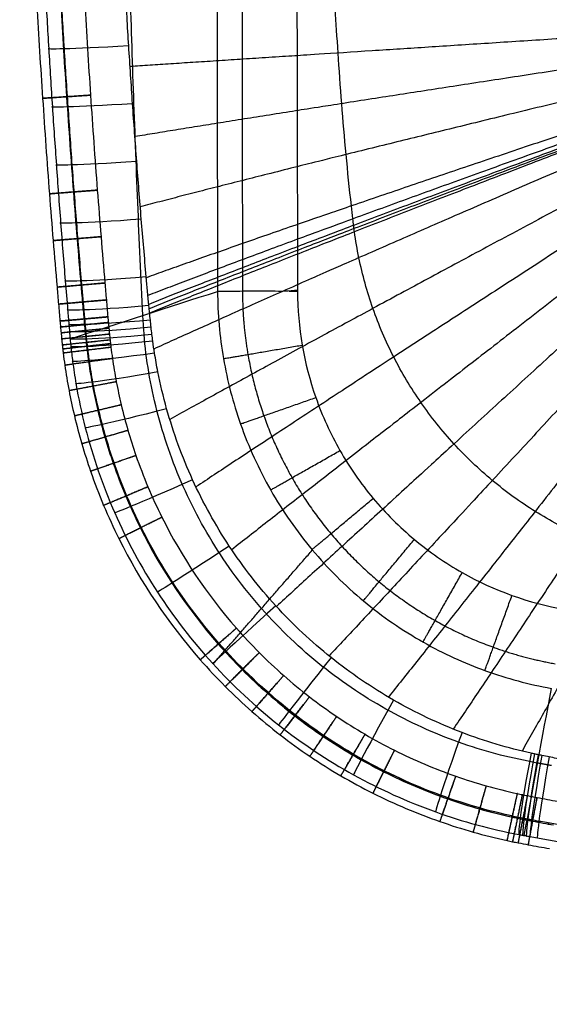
# Model space of a CAD drawing. Header units: millimetres. Extents: x -290 to 310, y -189 to 212.
# Tile 1 of 25: x -290 to -224, y -188 to -65. Entities that reach past the tile are written whole.
import ezdxf

# ---------------------------------------------------------------- set-up
doc = ezdxf.new("R2010")
doc.units = ezdxf.units.MM
doc.layers.add('mousse 2', color=7, linetype='Continuous', true_color=0x616161)

msp = doc.modelspace()

# ---------------------------------------------------------------- linework, layer by layer
at = {"layer": 'mousse 2'}
for points, knots in [([(-290.4, 11.25, 368.98), (-290.4, -4.34, 368.98), (-290.01, -25.76, 368.98), (-288.95, -50.53, 368.98), (-288.25, -63.63, 368.98), (-287.55, -74.88, 368.98), (-286.85, -84.7, 368.98), (-286.23, -92.56, 368.97), (-285.85, -97.15, 368.97), (-285.55, -100.51, 368.96), (-285.41, -102.15, 368.96), (-285.3, -103.36, 368.96), (-285.23, -104.09, 368.96), (-285.16, -104.84, 368.95), (-285.09, -105.51, 368.95), (-285.02, -106.1, 368.94), (-284.93, -106.95, 368.94), (-284.7, -108.68, 368.92), (-284.26, -111.31, 368.9), (-283.56, -114.58, 368.88), (-282.67, -117.95, 368.85), (-281.48, -121.69, 368.83), (-279.96, -125.65, 368.81), (-276.15, -133.96, 368.77), (-271.01, -141.62, 368.75), (-264.76, -148.29, 368.75), (-261.43, -151.42, 368.76), (-257.91, -154.33, 368.77), (-254.2, -157.01, 368.78), (-250.33, -159.44, 368.8), (-244.99, -162.34, 368.82), (-239.45, -164.68, 368.86), (-233.78, -166.47, 368.9), (-230.73, -167.24, 368.92), (-228.85, -167.64, 368.94), (-227.95, -167.82, 368.95), (-226.43, -168.1, 368.96), (-225.13, -168.34, 368.96), (-224.25, -168.49, 368.96)], [0, 0, 0, 0, 46.66281, 64.089554, 74.22224, 85.915951, 97.837433, 103.684846, 109.503746, 111.628075, 113.752405, 114.476941, 115.201478, 115.948076, 116.694674, 117.176177, 117.657679, 119.129521, 122.215733, 125.301946, 128.752813, 132.20368, 136.579352, 140.955024, 158.461101, 162.837779, 167.214457, 171.590949, 175.967442, 180.343278, 184.719114, 193.421142, 197.598568, 201.775993, 202.455157, 203.13432, 204.381354, 207.038054, 207.038054, 207.038054, 207.038054]), ([(-289.17, 11.25, 355.03), (-289.17, 11.25, 355.03), (-289.17, 11.25, 355.03), (-289.17, 1.56, 355.03), (-289.07, -8.13, 355.03), (-288.64, -27.49, 355.03), (-288.33, -37.18, 355.03), (-287.69, -51.69, 355.03), (-287.45, -56.53, 355.03), (-287.06, -63.79, 355.03), (-286.92, -66.2, 355.03), (-286.63, -71.04, 355.03), (-286.48, -73.45, 355.03), (-286.16, -78.29, 355.03), (-285.99, -80.7, 355.03), (-285.65, -85.53, 355.03), (-285.47, -87.95, 355.03), (-285.1, -92.78, 355.02), (-284.91, -95.19, 355.02), (-284.61, -98.81, 355.02), (-284.51, -100.02, 355.02), (-284.36, -101.83, 355.02), (-284.31, -102.43, 355.02), (-284.23, -103.34, 355.02), (-284.18, -103.95, 355.02), (-284.13, -104.53, 355.02), (-284.1, -104.85, 355.02)], [-436.802827, -436.802827, -436.802827, -436.802827, -436.802503, -436.802503, -407.809322, -407.809322, -378.816141, -378.816141, -364.31955, -364.31955, -357.071255, -357.071255, -349.822959, -349.822959, -342.574664, -342.574664, -335.326369, -335.326369, -328.078073, -328.078073, -324.453926, -324.453926, -322.641852, -322.641852, -321.735815, -320.829778, -320.829778, -320.829778, -320.829778]), ([(-287.4, 11.25, 365.98), (-287.4, -4.31, 365.98), (-287.01, -25.67, 365.98), (-285.95, -50.39, 365.98), (-285.26, -63.46, 365.98), (-284.56, -74.68, 365.98), (-283.86, -84.48, 365.98), (-283.24, -92.31, 365.97), (-282.86, -96.89, 365.97), (-282.57, -100.23, 365.96), (-282.42, -101.9, 365.96), (-282.31, -103.07, 365.96), (-282.25, -103.79, 365.96), (-282.17, -104.52, 365.95), (-282.11, -105.17, 365.95), (-282.05, -105.74, 365.94), (-281.95, -106.55, 365.94), (-281.73, -108.21, 365.92), (-281.31, -110.73, 365.9), (-280.64, -113.87, 365.88), (-279.79, -117.09, 365.86), (-278.65, -120.67, 365.84), (-277.19, -124.47, 365.82), (-273.54, -132.44, 365.78), (-268.62, -139.77, 365.76), (-262.63, -146.17, 365.76), (-259.44, -149.17, 365.77), (-256.06, -151.95, 365.77), (-252.51, -154.52, 365.79), (-248.8, -156.85, 365.8), (-243.68, -159.62, 365.83), (-238.37, -161.87, 365.86), (-232.94, -163.59, 365.9), (-230.02, -164.32, 365.93), (-228.21, -164.7, 365.94), (-227.36, -164.88, 365.95), (-225.87, -165.16, 365.96), (-224.61, -165.39, 365.96), (-223.74, -165.54, 365.96)], [0, 0, 0, 0, 46.66281, 64.089554, 74.22224, 85.915951, 97.837433, 103.684846, 109.503746, 111.628075, 113.752405, 114.476941, 115.201478, 115.948076, 116.694674, 117.176177, 117.657679, 119.129521, 122.215733, 125.301946, 128.752813, 132.20368, 136.579352, 140.955024, 158.461101, 162.837779, 167.214457, 171.590949, 175.967442, 180.343278, 184.719114, 193.421142, 197.598568, 201.775993, 202.455157, 203.13432, 204.381354, 207.038054, 207.038054, 207.038054, 207.038054]), ([(-287.4, 11.25, 371.98), (-287.4, -4.31, 371.98), (-287.01, -25.67, 371.98), (-285.95, -50.39, 371.98), (-285.26, -63.45, 371.98), (-284.56, -74.68, 371.98), (-283.86, -84.48, 371.98), (-283.24, -92.32, 371.97), (-282.86, -96.9, 371.97), (-282.56, -100.25, 371.96), (-282.42, -101.88, 371.96), (-282.31, -103.09, 371.96), (-282.24, -103.82, 371.96), (-282.17, -104.57, 371.95), (-282.1, -105.22, 371.95), (-282.04, -105.79, 371.94), (-281.95, -106.59, 371.94), (-281.73, -108.26, 371.92), (-281.31, -110.77, 371.9), (-280.64, -113.91, 371.88), (-279.79, -117.13, 371.86), (-278.65, -120.71, 371.84), (-277.19, -124.51, 371.82), (-273.55, -132.46, 371.78), (-268.63, -139.79, 371.76), (-262.65, -146.18, 371.76), (-259.46, -149.17, 371.77), (-256.08, -151.96, 371.77), (-252.53, -154.52, 371.79), (-248.83, -156.85, 371.8), (-243.71, -159.62, 371.83), (-238.41, -161.87, 371.86), (-232.99, -163.58, 371.9), (-230.07, -164.31, 371.93), (-228.26, -164.69, 371.94), (-227.41, -164.87, 371.95), (-225.9, -165.15, 371.96), (-224.6, -165.39, 371.96), (-223.73, -165.54, 371.96)], [0, 0, 0, 0, 46.66281, 64.089554, 74.22224, 85.915951, 97.837433, 103.684846, 109.503746, 111.628075, 113.752405, 114.476941, 115.201478, 115.948076, 116.694674, 117.176177, 117.657679, 119.129521, 122.215733, 125.301946, 128.752813, 132.20368, 136.579352, 140.955024, 158.461101, 162.837779, 167.214457, 171.590949, 175.967442, 180.343278, 184.719114, 193.421142, 197.598568, 201.775993, 202.455157, 203.13432, 204.381354, 207.038054, 207.038054, 207.038054, 207.038054]), ([(9.82, -185.89, 369.29), (-10.05, -185.89, 369.29), (-29.93, -185.45, 369.29), (-59.7, -184.13, 369.29), (-69.62, -183.58, 369.29), (-89.45, -182.26, 369.29), (-99.36, -181.49, 369.3), (-119.15, -179.73, 369.3), (-129.04, -178.74, 369.3), (-148.79, -176.54, 369.3), (-158.65, -175.34, 369.3), (-173.42, -173.36, 369.3), (-178.34, -172.67, 369.3), (-185.71, -171.6, 369.3), (-188.17, -171.24, 369.3), (-193.08, -170.5, 369.3), (-195.54, -170.12, 369.3), (-200.45, -169.35, 369.3), (-202.9, -168.96, 369.3), (-207.8, -168.16, 369.3), (-210.25, -167.75, 369.3), (-215.15, -166.92, 369.29), (-217.6, -166.5, 369.29), (-220.66, -165.96, 369.28), (-221.27, -165.86, 369.28), (-222.49, -165.64, 369.28), (-223.1, -165.53, 369.28), (-224.33, -165.31, 369.28), (-224.95, -165.2, 369.28), (-225.86, -165.04, 369.28), (-226.17, -164.98, 369.28), (-226.63, -164.89, 369.27), (-226.94, -164.83, 369.27), (-227.42, -164.74, 369.27), (-231.12, -164, 369.23), (-234.61, -163.02, 369.21), (-241.25, -160.58, 369.16), (-244.55, -159.06, 369.14), (-250.85, -155.52, 369.11), (-253.87, -153.49, 369.09), (-259.53, -148.99, 369.08), (-262.19, -146.51, 369.07), (-267.06, -141.17, 369.07), (-269.29, -138.3, 369.08), (-273.25, -132.24, 369.09), (-274.99, -129.05, 369.11), (-277.94, -122.44, 369.14), (-279.15, -119.02, 369.16), (-280.54, -113.78, 369.2), (-280.94, -112.02, 369.21), (-281.42, -109.35, 369.23), (-281.57, -108.45, 369.24), (-281.77, -106.98, 369.25), (-281.89, -106.08, 369.26), (-282.02, -104.87, 369.27), (-282.11, -103.95, 369.28), (-282.17, -103.35, 369.28), (-282.25, -102.44, 369.28), (-282.31, -101.84, 369.28), (-282.47, -100.02, 369.28), (-282.57, -98.82, 369.28), (-282.88, -95.2, 369.29), (-283.08, -92.78, 369.29), (-283.47, -87.96, 369.3), (-283.66, -85.54, 369.3), (-284.01, -80.71, 369.3), (-284.18, -78.29, 369.3), (-284.51, -73.46, 369.3), (-284.67, -71.04, 369.3), (-284.97, -66.21, 369.3), (-285.11, -63.79, 369.3), (-285.52, -56.54, 369.3), (-285.76, -51.7, 369.3), (-286.41, -37.18, 369.3), (-286.74, -27.5, 369.3), (-287.17, -8.13, 369.3), (-287.28, 1.56, 369.3), (-287.28, 11.25, 369.3), (-287.28, 11.25, 369.3), (-287.28, 11.25, 369.3)], [0, 0, 0, 0, 59.479008, 59.479008, 89.218511, 89.218511, 118.958015, 118.958015, 148.697519, 148.697519, 178.437023, 178.437023, 193.306775, 193.306775, 200.741651, 200.741651, 208.176527, 208.176527, 215.611403, 215.611403, 223.046279, 223.046279, 230.481155, 230.481155, 232.339874, 232.339874, 234.198593, 234.198593, 236.057312, 236.057312, 236.986671, 236.986671, 237.451351, 237.916031, 238.38071, 248.280249, 248.280249, 258.644467, 258.644467, 269.008686, 269.008686, 279.372904, 279.372904, 289.737123, 289.737123, 300.101341, 300.101341, 310.46556, 310.46556, 315.647669, 315.647669, 318.238723, 318.238723, 319.923741, 320.829778, 321.735815, 322.641852, 322.641852, 324.453926, 324.453926, 328.078073, 328.078073, 335.326369, 335.326369, 342.574664, 342.574664, 349.822959, 349.822959, 357.071255, 357.071255, 364.31955, 364.31955, 378.816141, 378.816141, 407.809322, 407.809322, 436.802503, 436.802503, 436.804551, 436.804551, 436.804551, 436.804551]), ([(-284.4, 11.25, 368.98), (-284.4, -4.27, 368.98), (-284.01, -25.58, 368.98), (-282.96, -50.25, 368.98), (-282.26, -63.28, 368.98), (-281.57, -74.48, 368.98), (-280.87, -84.25, 368.98), (-280.25, -92.07, 368.97), (-279.87, -96.64, 368.97), (-279.58, -99.97, 368.96), (-279.43, -101.63, 368.96), (-279.33, -102.8, 368.96), (-279.26, -103.52, 368.96), (-279.19, -104.25, 368.95), (-279.12, -104.88, 368.95), (-279.06, -105.43, 368.94), (-278.97, -106.19, 368.94), (-278.76, -107.79, 368.92), (-278.36, -110.19, 368.91), (-277.72, -113.19, 368.88), (-276.91, -116.27, 368.86), (-275.82, -119.69, 368.84), (-274.43, -123.33, 368.82), (-270.94, -130.93, 368.79), (-266.24, -137.94, 368.77), (-260.52, -144.05, 368.77), (-257.46, -146.92, 368.77), (-254.24, -149.58, 368.78), (-250.84, -152.03, 368.79), (-247.3, -154.26, 368.81), (-242.41, -156.91, 368.83), (-237.33, -159.06, 368.87), (-232.15, -160.7, 368.9), (-229.36, -161.39, 368.93), (-227.63, -161.76, 368.94), (-226.82, -161.92, 368.95), (-225.34, -162.2, 368.96), (-224.08, -162.43, 368.96), (-223.21, -162.59, 368.96)], [0, 0, 0, 0, 46.66281, 64.089554, 74.22224, 85.915951, 97.837433, 103.684846, 109.503746, 111.628075, 113.752405, 114.476941, 115.201478, 115.948076, 116.694674, 117.176177, 117.657679, 119.129521, 122.215733, 125.301946, 128.752813, 132.20368, 136.579352, 140.955024, 158.461101, 162.837779, 167.214457, 171.590949, 175.967442, 180.343278, 184.719114, 193.421142, 197.598568, 201.775993, 202.455157, 203.13432, 204.381354, 207.038054, 207.038054, 207.038054, 207.038054]), ([(9.82, -177.83, 380.28), (-9.95, -177.83, 380.28), (-29.72, -177.39, 380.28), (-59.33, -176.08, 380.28), (-69.2, -175.53, 380.28), (-88.92, -174.21, 380.29), (-98.78, -173.45, 380.29), (-118.46, -171.69, 380.28), (-128.3, -170.7, 380.28), (-147.94, -168.51, 380.28), (-157.75, -167.31, 380.28), (-172.44, -165.34, 380.29), (-177.34, -164.66, 380.29), (-184.67, -163.59, 380.29), (-187.12, -163.23, 380.29), (-192, -162.49, 380.28), (-194.44, -162.11, 380.28), (-199.32, -161.34, 380.28), (-201.76, -160.95, 380.28), (-206.64, -160.15, 380.27), (-209.08, -159.75, 380.27), (-213.95, -158.91, 380.25), (-216.38, -158.49, 380.24), (-219.42, -157.95, 380.23), (-220.03, -157.84, 380.23), (-221.25, -157.62, 380.22), (-221.85, -157.51, 380.22), (-223.07, -157.29, 380.21), (-223.68, -157.17, 380.2), (-224.59, -156.99, 380.18), (-224.89, -156.93, 380.18), (-225.34, -156.84, 380.17), (-225.64, -156.78, 380.16), (-226.11, -156.68, 380.15), (-229.31, -155.99, 380.06), (-232.35, -155.08, 379.99), (-238.11, -152.88, 379.86), (-240.97, -151.53, 379.81), (-246.44, -148.39, 379.73), (-249.06, -146.61, 379.69), (-253.99, -142.67, 379.65), (-256.29, -140.51, 379.64), (-260.55, -135.84, 379.64), (-262.49, -133.35, 379.65), (-265.96, -128.08, 379.7), (-267.5, -125.31, 379.73), (-270.11, -119.57, 379.81), (-271.2, -116.6, 379.87), (-272.47, -112.04, 379.96), (-272.84, -110.51, 380), (-273.3, -108.19, 380.05), (-273.43, -107.41, 380.07), (-273.64, -106.13, 380.1), (-273.75, -105.34, 380.13), (-273.88, -104.31, 380.15), (-273.99, -103.38, 380.18), (-274.05, -102.79, 380.19), (-274.15, -101.89, 380.2), (-274.21, -101.29, 380.21), (-274.37, -99.49, 380.22), (-274.48, -98.29, 380.23), (-274.81, -94.69, 380.24), (-275.02, -92.29, 380.25), (-275.41, -87.49, 380.27), (-275.6, -85.08, 380.27), (-275.96, -80.28, 380.28), (-276.14, -77.87, 380.28), (-276.47, -73.06, 380.28), (-276.63, -70.66, 380.28), (-276.93, -65.84, 380.29), (-277.07, -63.44, 380.29), (-277.48, -56.22, 380.28), (-277.73, -51.4, 380.28), (-278.39, -36.96, 380.28), (-278.72, -27.32, 380.28), (-279.16, -8.04, 380.28), (-279.26, 1.6, 380.28), (-279.26, 11.25, 380.28), (-279.26, 11.25, 380.28), (-279.26, 11.25, 380.28)], [0, 0, 0, 0, 59.479008, 59.479008, 89.218511, 89.218511, 118.958015, 118.958015, 148.697519, 148.697519, 178.437023, 178.437023, 193.306775, 193.306775, 200.741651, 200.741651, 208.176527, 208.176527, 215.611403, 215.611403, 223.046279, 223.046279, 230.481155, 230.481155, 232.339874, 232.339874, 234.198593, 234.198593, 236.057312, 236.057312, 236.986671, 236.986671, 237.451351, 237.916031, 238.38071, 248.280249, 248.280249, 258.644467, 258.644467, 269.008686, 269.008686, 279.372904, 279.372904, 289.737123, 289.737123, 300.101341, 300.101341, 310.46556, 310.46556, 315.647669, 315.647669, 318.238723, 318.238723, 319.923741, 320.829778, 321.735815, 322.641852, 322.641852, 324.453926, 324.453926, 328.078073, 328.078073, 335.326369, 335.326369, 342.574664, 342.574664, 349.822959, 349.822959, 357.071255, 357.071255, 364.31955, 364.31955, 378.816141, 378.816141, 407.809322, 407.809322, 436.802503, 436.802503, 436.806274, 436.806274, 436.806274, 436.806274]), ([(-265.81, 11.25, 9.33), (-265.81, -2.51, 9.33), (-265.8, -39.23, 9.34), (-265.74, -75.95, 9.41), (-265.69, -98.91, 9.47)], [0, 0, 0, 0, 41.25, 110.138106, 110.138106, 110.138106, 110.138106]), ([(9.82, -151.8, 392.5), (-23.41, -151.8, 392.5), (-56.67, -150.53, 392.5), (-121.09, -145.62, 392.5), (-154.32, -141.87, 392.5), (-188.63, -136.68, 392.5), (-195.14, -135.64, 392.5), (-199.25, -134.92, 392.5), (-203.47, -134.15, 392.5), (-205.57, -133.75, 392.5), (-208.23, -133.21, 392.5), (-208.76, -133.1, 392.5), (-209.56, -132.94, 392.5), (-209.83, -132.88, 392.5), (-210.36, -132.77, 392.5), (-210.63, -132.71, 392.5), (-211.96, -132.41, 392.5), (-213.01, -132.13, 392.5), (-216.16, -131.19, 392.5), (-218.22, -130.42, 392.5), (-222.22, -128.61, 392.5), (-224.16, -127.57, 392.5), (-227.9, -125.23, 392.5), (-229.69, -123.93, 392.5), (-233.08, -121.1, 392.5), (-234.68, -119.58, 392.5), (-237.66, -116.32, 392.5), (-239.04, -114.59, 392.5), (-241.56, -110.96, 392.5), (-242.69, -109.07, 392.5), (-244.69, -105.14, 392.5), (-245.56, -103.12, 392.5), (-247.01, -98.97, 392.5), (-247.6, -96.85, 392.5), (-248.26, -93.64, 392.5), (-248.44, -92.56, 392.5), (-248.61, -91.34, 392.5), (-248.63, -91.21, 392.5), (-248.66, -90.94, 392.5), (-248.68, -90.8, 392.5), (-248.73, -90.39, 392.5), (-248.76, -90.12, 392.5), (-248.85, -89.31, 392.5), (-248.92, -88.78, 392.5), (-249.22, -86.08, 392.5), (-249.44, -83.95, 392.5), (-249.84, -79.68, 392.5), (-250.2, -75.53, 392.5), (-250.66, -68.94, 392.5), (-251.64, -53.15, 392.5), (-252.86, -26.23, 392.5), (-253.23, -1.24, 392.5), (-253.23, 11.25, 392.5), (-253.23, 11.25, 392.5)], [0, 0, 0, 0, 98.712679, 98.712679, 192.052113, 197.425359, 202.798604, 208.17185, 208.17185, 213.545095, 213.545095, 214.888407, 214.888407, 215.560063, 215.560063, 216.231718, 216.231718, 218.918341, 218.918341, 224.291587, 224.291587, 229.664832, 229.664832, 235.038078, 235.038078, 240.411324, 240.411324, 245.784569, 245.784569, 251.157815, 251.157815, 256.531061, 256.531061, 261.904306, 261.904306, 264.590929, 264.590929, 264.926757, 264.926757, 265.262585, 265.262585, 265.93424, 265.93424, 267.277552, 267.277552, 272.650798, 272.650798, 278.024043, 283.397289, 288.770534, 325.889331, 363.008128, 363.008129, 363.008129, 363.008129, 363.008129]), ([(-255.7, -98.75), (-256.23, -98.82, 0), (-257.3, -98.93, 0.08), (-258.91, -98.89, 0.48), (-260.48, -98.9, 1.16), (-261.95, -98.9, 2.13), (-263.23, -98.91, 3.34), (-264.28, -98.91, 4.75), (-265.04, -98.91, 6.29), (-265.52, -98.91, 7.87), (-265.66, -98.91, 8.94), (-265.69, -98.91, 9.47)], [-15.163086, -15.163086, -15.163086, -15.163086, -13.585067, -11.932648, -10.217683, -8.462873, -6.694369, -4.93956, -3.224594, -1.572175, -0.00005, -0.00005, -0.00005, -0.00005]), ([(-265.69, -98.91, 9.47), (-265.68, -101.73, 9.47), (-265.18, -107.35, 9.47), (-262.99, -115.76, 9.46), (-259.29, -123.86, 9.46), (-254.09, -131.35, 9.46), (-247.63, -137.78, 9.46), (-240.27, -142.86, 9.46), (-232.32, -146.51, 9.46), (-226.8, -147.99, 9.46), (-224, -148.49, 9.46)], [0.132086, 0.132086, 0.132086, 0.132086, 6.903267, 13.674448, 20.953733, 28.233017, 35.512655, 42.792293, 49.630457, 56.46862, 56.46862, 56.46862, 56.46862]), ([(-255.7, -98.75), (-255.7, -98.8), (-255.7, -98.84), (-255.7, -98.88), (-255.69, -103.4), (-254.5, -110.33), (-250.6, -118.89), (-246.43, -124.9), (-241.26, -130.06), (-233.48, -135.43), (-226.82, -137.84), (-222.33, -138.64)], [0, 0, 0, 0, 0.132085, 0.132085, 0.132085, 13.674449, 20.953734, 28.233019, 35.512657, 42.792295, 56.46862, 56.46862, 56.46862, 56.46862]), ([(-284.1, -104.85, 355.02), (-284.07, -105.16, 355.02), (-283.98, -106.11, 355.02), (-283.87, -107.04, 355.02), (-283.67, -108.58, 355.02), (-283.53, -109.5, 355.02), (-283.06, -112.28, 355.02), (-282.67, -114.12, 355.02), (-281.27, -119.57, 355.02), (-280.04, -123.13, 355.02), (-277.02, -130.01, 355.02), (-275.23, -133.33, 355.02), (-271.14, -139.62, 355.02), (-268.83, -142.6, 355.02), (-263.77, -148.15, 355.02), (-261.02, -150.72, 355.02), (-255.13, -155.37, 355.02), (-251.99, -157.46, 355.02), (-245.42, -161.1, 355.02), (-241.99, -162.65, 355.02), (-235.07, -165.12, 355.02), (-231.45, -166.11, 355.02), (-227.67, -166.81, 355.02), (-227.45, -166.85, 355.02), (-227.39, -166.86, 355.02)], [-320.829778, -320.829778, -320.829778, -320.829778, -319.923741, -318.238723, -318.238723, -315.647669, -315.647669, -310.46556, -310.46556, -300.101341, -300.101341, -289.737123, -289.737123, -279.372904, -279.372904, -269.008686, -269.008686, -258.644467, -258.644467, -248.280249, -248.280249, -238.38071, -237.916031, -237.721959, -237.721959, -237.721959, -237.721959]), ([(-227.39, -166.86, 355.02), (-227.3, -166.87, 355.02), (-227.06, -166.92, 355.02), (-226.82, -166.96, 355.02), (-226.36, -167.04, 355.02), (-226.05, -167.1, 355.02), (-225.14, -167.26, 355.02), (-224.52, -167.37, 355.02), (-223.3, -167.58, 355.02), (-222.69, -167.69, 355.02), (-221.46, -167.91, 355.02), (-220.85, -168.01, 355.02), (-217.79, -168.54, 355.02), (-215.34, -168.96, 355.02), (-210.44, -169.79, 355.02), (-207.98, -170.19, 355.02), (-203.07, -170.99, 355.02), (-200.62, -171.38, 355.02), (-195.71, -172.15, 355.02), (-193.25, -172.53, 355.02), (-188.33, -173.27, 355.02), (-185.88, -173.63, 355.02), (-178.5, -174.7, 355.02), (-173.57, -175.39, 355.02), (-158.79, -177.37, 355.02), (-148.92, -178.58, 355.02), (-129.15, -180.78, 355.02), (-119.26, -181.77, 355.02), (-99.45, -183.53, 355.02), (-89.53, -184.3, 355.02), (-69.69, -185.63, 355.02), (-59.76, -186.18, 355.02), (-29.96, -187.5, 355.02), (-10.07, -187.94, 355.02), (9.82, -187.94, 355.02)], [-237.721959, -237.721959, -237.721959, -237.721959, -237.451351, -236.986671, -236.986671, -236.057312, -236.057312, -234.198593, -234.198593, -232.339874, -232.339874, -230.481155, -230.481155, -223.046279, -223.046279, -215.611403, -215.611403, -208.176527, -208.176527, -200.741651, -200.741651, -193.306775, -193.306775, -178.437023, -178.437023, -148.697519, -148.697519, -118.958015, -118.958015, -89.218511, -89.218511, -59.479008, -59.479008, 0, 0, 0, 0])]:
    msp.add_open_spline(points, degree=3, knots=knots, dxfattribs=at)
for points, weights, degree in [([(-275.04, -101.93, 185), (-277.67, -45.4, 184.81), (-277.67, 11.25, 184.81)], [1, 0.998969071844, 0.998969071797], 2), ([(-256.77, -98.89, 0.06), (-256.24, -98.89), (-255.7, -98.88)], [0.961395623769, 0.979106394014, 1], 2), ([(-225.77, -157.81, 185), (-272.75, -149.58, 188.36), (-275.04, -101.93, 185)], [1, 0.781110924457, 1], 2), ([(-264.96, -107.31, 9.47), (-264.46, -107.23), (-255.12, -105.62)], [1, 0.725740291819, 1], 2), ([(-262.84, -115.47, 9.46), (-262.36, -115.31), (-253.42, -112.17)], [1, 0.725789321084, 1], 2), ([(-259.09, -123.72, 9.46), (-258.65, -123.47), (-250.41, -118.79)], [1, 0.725836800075, 1], 2), ([(-253.92, -131.16, 9.46), (-253.53, -130.84), (-246.26, -124.76)], [1, 0.725876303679, 1], 2), ([(-247.51, -137.57, 9.46), (-247.18, -137.17), (-241.12, -129.89)], [1, 0.725906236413, 1], 2), ([(-266.24, -145.45, 355.02), (-262.16, -140.75, 240.97), (-258.03, -136.01, 125.79), (-253.87, -131.23, 9.46)], [0.897059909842, 0.892648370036, 0.888236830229, 0.883825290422], 3), ([(-240.05, -142.72, 9.46), (-239.8, -142.27), (-235.14, -134.03)], [1, 0.725926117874, 1], 2), ([(-232.32, -146.27, 9.46), (-232.14, -145.79), (-228.93, -136.88)], [1, 0.72593616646, 1], 2), ([(-224, -158.13, 185), (-224.89, -157.97, 185), (-225.77, -157.81, 185)], [0.999940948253, 0.999970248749, 1], 2)]:
    msp.add_rational_spline(points, weights, degree=degree, dxfattribs=at)
for points, weights, degree, knots in [([(-262.67, 11.25, 2.69), (-262.67, -2.5, 2.69), (-262.66, -39.24, 2.7), (-262.62, -75.97, 2.72), (-262.58, -98.91, 2.74)], [0.865276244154, 0.865276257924, 0.864973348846, 0.863860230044, 0.862843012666], 3, [0, 0, 0, 0, 41.25, 110.137243, 110.137243, 110.137243, 110.137243]), ([(-284.55, -74.6, 365.98), (-287.54, -74.8, 365.98), (-287.54, -74.8, 368.98), (-287.54, -74.8, 371.98), (-284.55, -74.61, 371.98), (-281.55, -74.41, 371.98), (-281.55, -74.41, 368.98), (-281.55, -74.4, 365.98), (-284.55, -74.6, 365.98)], [1, 0.707106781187, 1, 0.707106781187, 1, 0.707106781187, 1, 0.707106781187, 1], 2, [0, 0, 0, 4.712389, 4.712389, 9.424778, 9.424778, 14.137167, 14.137167, 18.849556, 18.849556, 18.849556]), ([(-283.7, -86.49, 365.98), (-286.69, -86.72, 365.98), (-286.69, -86.73, 368.98), (-286.69, -86.73, 371.98), (-283.7, -86.5, 371.98), (-280.71, -86.27, 371.98), (-280.71, -86.27, 368.98), (-280.71, -86.27, 365.98), (-283.7, -86.49, 365.98)], [1, 0.707106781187, 1, 0.707106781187, 1, 0.707106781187, 1, 0.707106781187, 1], 2, [0, 0, 0, 4.712389, 4.712389, 9.424778, 9.424778, 14.137167, 14.137167, 18.849556, 18.849556, 18.849556]), ([(-283.24, -92.32, 365.97), (-286.23, -92.57, 365.97), (-286.23, -92.57, 368.97), (-286.23, -92.57, 371.97), (-283.24, -92.33, 371.97), (-280.25, -92.08, 371.97), (-280.25, -92.08, 368.97), (-280.25, -92.08, 365.97), (-283.24, -92.32, 365.97)], [1, 0.707106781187, 1, 0.707106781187, 1, 0.707106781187, 1, 0.707106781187, 1], 2, [0, 0, 0, 4.712389, 4.712389, 9.424778, 9.424778, 14.137167, 14.137167, 18.849556, 18.849556, 18.849556]), ([(-282.75, -98.12, 365.97), (-285.74, -98.38, 365.97), (-285.74, -98.38, 368.97), (-285.74, -98.39, 371.97), (-282.75, -98.13, 371.97), (-279.76, -97.87, 371.97), (-279.76, -97.86, 368.97), (-279.76, -97.86, 365.97), (-282.75, -98.12, 365.97)], [1, 0.707106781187, 1, 0.707106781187, 1, 0.707106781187, 1, 0.707106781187, 1], 2, [0, 0, 0, 4.712389, 4.712389, 9.424778, 9.424778, 14.137167, 14.137167, 18.849556, 18.849556, 18.849556]), ([(-262.58, -98.91, 2.74), (-262.58, -101.55, 2.74), (-262.12, -106.82, 2.74), (-260.07, -114.71, 2.74), (-256.61, -122.31, 2.74), (-251.74, -129.33, 2.74), (-245.68, -135.37, 2.74), (-238.79, -140.14, 2.74), (-231.34, -143.56, 2.74), (-226.17, -144.94, 2.74), (-223.55, -145.41, 2.74)], [0.862844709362, 0.862853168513, 0.862870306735, 0.862895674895, 0.862919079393, 0.862938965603, 0.862953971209, 0.862963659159, 0.86296868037, 0.862969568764, 0.862969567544], 3, [0.132917, 0.132917, 0.132917, 0.132917, 6.903267, 13.674448, 20.953733, 28.233017, 35.512655, 42.792293, 49.630457, 56.46862, 56.46862, 56.46862, 56.46862]), ([(-282.57, -100.24, 365.96), (-285.55, -100.5, 365.96), (-285.55, -100.5, 368.96), (-285.55, -100.51, 371.96), (-282.57, -100.24, 371.96), (-279.58, -99.98, 371.96), (-279.58, -99.98, 368.96), (-279.58, -99.97, 365.96), (-282.57, -100.24, 365.96)], [1, 0.707106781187, 1, 0.707106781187, 1, 0.707106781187, 1, 0.707106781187, 1], 2, [0, 0, 0, 4.712389, 4.712389, 9.424778, 9.424778, 14.137167, 14.137167, 18.849556, 18.849556, 18.849556]), ([(-282.38, -102.36, 365.96), (-285.37, -102.62, 365.96), (-285.37, -102.62, 368.96), (-285.37, -102.62, 371.96), (-282.38, -102.36, 371.96), (-279.39, -102.09, 371.96), (-279.39, -102.09, 368.96), (-279.39, -102.09, 365.96), (-282.38, -102.36, 365.96)], [1, 0.707106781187, 1, 0.707106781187, 1, 0.707106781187, 1, 0.707106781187, 1], 2, [0, 0, 0, 4.712389, 4.712389, 9.424778, 9.424778, 14.137167, 14.137167, 18.849556, 18.849556, 18.849556]), ([(-282.31, -103.07, 365.96), (-285.3, -103.35, 365.96), (-285.3, -103.36, 368.96), (-285.3, -103.37, 371.96), (-282.31, -103.09, 371.96), (-279.32, -102.81, 371.96), (-279.33, -102.8, 368.96), (-279.33, -102.79, 365.96), (-282.31, -103.07, 365.96)], [1, 0.707106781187, 1, 0.707106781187, 1, 0.707106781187, 1, 0.707106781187, 1], 2, [0, 0, 0, 4.712389, 4.712389, 9.424778, 9.424778, 14.137167, 14.137167, 18.849556, 18.849556, 18.849556]), ([(-282.25, -103.78, 365.96), (-285.23, -104.07, 365.96), (-285.23, -104.09, 368.96), (-285.23, -104.1, 371.96), (-282.24, -103.82, 371.96), (-279.26, -103.53, 371.96), (-279.26, -103.51, 368.96), (-279.26, -103.5, 365.96), (-282.25, -103.78, 365.96)], [1, 0.707106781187, 1, 0.707106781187, 1, 0.707106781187, 1, 0.707106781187, 1], 2, [0, 0, 0, 4.712389, 4.712389, 9.424778, 9.424778, 14.137167, 14.137167, 18.849556, 18.849556, 18.849556]), ([(-282.17, -104.52, 365.95), (-285.16, -104.82, 365.95), (-285.16, -104.84, 368.95), (-285.15, -104.86, 371.95), (-282.17, -104.57, 371.95), (-279.18, -104.27, 371.95), (-279.19, -104.24, 368.95), (-279.19, -104.22, 365.95), (-282.17, -104.52, 365.95)], [1, 0.707106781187, 1, 0.707106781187, 1, 0.707106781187, 1, 0.707106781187, 1], 2, [0, 0, 0, 4.712389, 4.712389, 9.424778, 9.424778, 14.137167, 14.137167, 18.849556, 18.849556, 18.849556]), ([(-282.1, -105.26, 365.95), (-285.08, -105.58, 365.95), (-285.08, -105.6, 368.95), (-285.08, -105.63, 371.95), (-282.09, -105.31, 371.95), (-279.11, -104.99, 371.95), (-279.11, -104.97, 368.95), (-279.11, -104.94, 365.95), (-282.1, -105.26, 365.95)], [1, 0.707106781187, 1, 0.707106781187, 1, 0.707106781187, 1, 0.707106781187, 1], 2, [0, 0, 0, 4.712389, 4.712389, 9.424778, 9.424778, 14.137167, 14.137167, 18.849556, 18.849556, 18.849556]), ([(-282.05, -105.74, 365.94), (-285.03, -106.08, 365.94), (-285.02, -106.1, 368.94), (-285.02, -106.13, 371.94), (-282.04, -105.79, 371.94), (-279.06, -105.45, 371.94), (-279.06, -105.43, 368.94), (-279.06, -105.4, 365.94), (-282.05, -105.74, 365.94)], [1, 0.707106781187, 1, 0.707106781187, 1, 0.707106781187, 1, 0.707106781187, 1], 2, [0, 0, 0, 4.712389, 4.712389, 9.424778, 9.424778, 14.137167, 14.137167, 18.849556, 18.849556, 18.849556]), ([(-281.99, -106.22, 365.94), (-284.97, -106.58, 365.94), (-284.96, -106.6, 368.94), (-284.96, -106.63, 371.94), (-281.98, -106.27, 371.94), (-279.01, -105.91, 371.94), (-279.01, -105.88, 368.94), (-279.01, -105.86, 365.94), (-281.99, -106.22, 365.94)], [1, 0.707106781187, 1, 0.707106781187, 1, 0.707106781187, 1, 0.707106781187, 1], 2, [0, 0, 0, 4.712389, 4.712389, 9.424778, 9.424778, 14.137167, 14.137167, 18.849556, 18.849556, 18.849556]), ([(-281.8, -107.68, 365.93), (-284.77, -108.1, 365.93), (-284.76, -108.13, 368.93), (-284.76, -108.15, 371.93), (-281.79, -107.72, 371.93), (-278.82, -107.3, 371.93), (-278.82, -107.28, 368.93), (-278.83, -107.25, 365.93), (-281.8, -107.68, 365.93)], [1, 0.707106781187, 1, 0.707106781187, 1, 0.707106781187, 1, 0.707106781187, 1], 2, [0, 0, 0, 4.712389, 4.712389, 9.424778, 9.424778, 14.137167, 14.137167, 18.849556, 18.849556, 18.849556]), ([(-281.29, -110.72, 365.9), (-284.24, -111.28, 365.9), (-284.24, -111.3, 368.9), (-284.23, -111.33, 371.9), (-281.29, -110.77, 371.9), (-278.34, -110.21, 371.91), (-278.34, -110.19, 368.91), (-278.34, -110.16, 365.91), (-281.29, -110.72, 365.9)], [1, 0.707106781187, 1, 0.707106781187, 1, 0.707106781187, 1, 0.707106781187, 1], 2, [0, 0, 0, 4.712389, 4.712389, 9.424778, 9.424778, 14.137167, 14.137167, 18.849556, 18.849556, 18.849556]), ([(-280.65, -113.74, 365.88), (-283.57, -114.43, 365.88), (-283.56, -114.45, 368.88), (-283.56, -114.48, 371.88), (-280.64, -113.78, 371.88), (-277.72, -113.09, 371.88), (-277.73, -113.07, 368.88), (-277.73, -113.05, 365.88), (-280.65, -113.74, 365.88)], [1, 0.707106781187, 1, 0.707106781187, 1, 0.707106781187, 1, 0.707106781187, 1], 2, [0, 0, 0, 4.712389, 4.712389, 9.424778, 9.424778, 14.137167, 14.137167, 18.849556, 18.849556, 18.849556]), ([(-279.77, -117.08, 365.86), (-282.65, -117.92, 365.85), (-282.65, -117.94, 368.85), (-282.64, -117.96, 371.85), (-279.76, -117.12, 371.86), (-276.88, -116.28, 371.86), (-276.88, -116.26, 368.86), (-276.89, -116.24, 365.86), (-279.77, -117.08, 365.86)], [1, 0.707106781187, 1, 0.707106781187, 1, 0.707106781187, 1, 0.707106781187, 1], 2, [0, 0, 0, 4.712389, 4.712389, 9.424778, 9.424778, 14.137167, 14.137167, 18.849556, 18.849556, 18.849556]), ([(-278.72, -120.37, 365.84), (-281.55, -121.35, 365.83), (-281.55, -121.37, 368.83), (-281.55, -121.39, 371.83), (-278.72, -120.4, 371.84), (-275.88, -119.42, 371.84), (-275.88, -119.4, 368.84), (-275.88, -119.39, 365.84), (-278.72, -120.37, 365.84)], [1, 0.707106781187, 1, 0.707106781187, 1, 0.707106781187, 1, 0.707106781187, 1], 2, [0, 0, 0, 4.712389, 4.712389, 9.424778, 9.424778, 14.137167, 14.137167, 18.849556, 18.849556, 18.849556]), ([(-277.15, -124.46, 365.82), (-279.92, -125.62, 365.81), (-279.92, -125.63, 368.81), (-279.92, -125.65, 371.81), (-277.15, -124.49, 371.82), (-274.39, -123.32, 371.82), (-274.39, -123.31, 368.82), (-274.39, -123.29, 365.82), (-277.15, -124.46, 365.82)], [1, 0.707106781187, 1, 0.707106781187, 1, 0.707106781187, 1, 0.707106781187, 1], 2, [0, 0, 0, 4.712389, 4.712389, 9.424778, 9.424778, 14.137167, 14.137167, 18.849556, 18.849556, 18.849556]), ([(-275.33, -128.43, 365.8), (-278.01, -129.77, 365.79), (-278.01, -129.79, 368.79), (-278.01, -129.8, 371.79), (-275.33, -128.46, 371.8), (-272.64, -127.12, 371.8), (-272.64, -127.11, 368.8), (-272.64, -127.1, 365.8), (-275.33, -128.43, 365.8)], [1, 0.707106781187, 1, 0.707106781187, 1, 0.707106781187, 1, 0.707106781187, 1], 2, [0, 0, 0, 4.712389, 4.712389, 9.424778, 9.424778, 14.137167, 14.137167, 18.849556, 18.849556, 18.849556]), ([(-265.59, -142.94, 365.76), (-267.85, -144.91, 365.75), (-267.85, -144.92, 368.75), (-267.86, -144.93, 371.75), (-265.6, -142.95, 371.76), (-263.35, -140.97, 371.77), (-263.34, -140.96, 368.77), (-263.34, -140.96, 365.77), (-265.59, -142.94, 365.76)], [1, 0.707106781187, 1, 0.707106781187, 1, 0.707106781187, 1, 0.707106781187, 1], 2, [0, 0, 0, 4.712389, 4.712389, 9.424778, 9.424778, 14.137167, 14.137167, 18.849556, 18.849556, 18.849556]), ([(-262.6, -146.13, 365.76), (-264.72, -148.25, 365.75), (-264.73, -148.26, 368.75), (-264.74, -148.26, 371.75), (-262.61, -146.14, 371.76), (-260.49, -144.02, 371.77), (-260.48, -144.02, 368.77), (-260.48, -144.01, 365.77), (-262.6, -146.13, 365.76)], [1, 0.707106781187, 1, 0.707106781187, 1, 0.707106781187, 1, 0.707106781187, 1], 2, [0, 0, 0, 4.712389, 4.712389, 9.424778, 9.424778, 14.137167, 14.137167, 18.849556, 18.849556, 18.849556]), ([(-259.41, -149.13, 365.77), (-261.39, -151.38, 365.76), (-261.4, -151.39, 368.76), (-261.41, -151.39, 371.76), (-259.43, -149.14, 371.77), (-257.44, -146.89, 371.77), (-257.43, -146.88, 368.77), (-257.43, -146.88, 365.77), (-259.41, -149.13, 365.77)], [1, 0.707106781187, 1, 0.707106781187, 1, 0.707106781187, 1, 0.707106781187, 1], 2, [0, 0, 0, 4.712389, 4.712389, 9.424778, 9.424778, 14.137167, 14.137167, 18.849556, 18.849556, 18.849556]), ([(-256.03, -151.92, 365.77), (-257.87, -154.29, 365.77), (-257.88, -154.29, 368.77), (-257.89, -154.3, 371.77), (-256.05, -151.92, 371.77), (-254.22, -149.55, 371.78), (-254.21, -149.54, 368.78), (-254.2, -149.54, 365.78), (-256.03, -151.92, 365.77)], [1, 0.707106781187, 1, 0.707106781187, 1, 0.707106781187, 1, 0.707106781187, 1], 2, [0, 0, 0, 4.712389, 4.712389, 9.424778, 9.424778, 14.137167, 14.137167, 18.849556, 18.849556, 18.849556]), ([(-252.48, -154.48, 365.79), (-254.16, -156.97, 365.78), (-254.17, -156.97, 368.78), (-254.18, -156.97, 371.78), (-252.51, -154.48, 371.79), (-250.83, -151.99, 371.79), (-250.82, -151.99, 368.79), (-250.81, -151.99, 365.79), (-252.48, -154.48, 365.79)], [1, 0.707106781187, 1, 0.707106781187, 1, 0.707106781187, 1, 0.707106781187, 1], 2, [0, 0, 0, 4.712389, 4.712389, 9.424778, 9.424778, 14.137167, 14.137167, 18.849556, 18.849556, 18.849556]), ([(-248.78, -156.81, 365.8), (-250.29, -159.4, 365.8), (-250.3, -159.4, 368.8), (-250.32, -159.4, 371.8), (-248.8, -156.81, 371.8), (-247.29, -154.22, 371.81), (-247.28, -154.22, 368.81), (-247.26, -154.22, 365.81), (-248.78, -156.81, 365.8)], [1, 0.707106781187, 1, 0.707106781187, 1, 0.707106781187, 1, 0.707106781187, 1], 2, [0, 0, 0, 4.712389, 4.712389, 9.424778, 9.424778, 14.137167, 14.137167, 18.849556, 18.849556, 18.849556]), ([(-244.93, -158.89, 365.82), (-246.27, -161.58, 365.82), (-246.29, -161.58, 368.82), (-246.3, -161.57, 371.82), (-244.96, -158.89, 371.82), (-243.62, -156.21, 371.83), (-243.6, -156.21, 368.83), (-243.58, -156.21, 365.83), (-244.93, -158.89, 365.82)], [1, 0.707106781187, 1, 0.707106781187, 1, 0.707106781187, 1, 0.707106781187, 1], 2, [0, 0, 0, 4.712389, 4.712389, 9.424778, 9.424778, 14.137167, 14.137167, 18.849556, 18.849556, 18.849556]), ([(-236.92, -162.29, 365.87), (-237.91, -165.12, 365.87), (-237.93, -165.12, 368.87), (-237.95, -165.11, 371.87), (-236.96, -162.28, 371.87), (-235.97, -159.45, 371.88), (-235.95, -159.45, 368.88), (-235.93, -159.46, 365.88), (-236.92, -162.29, 365.87)], [1, 0.707106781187, 1, 0.707106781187, 1, 0.707106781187, 1, 0.707106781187, 1], 2, [0, 0, 0, 4.712389, 4.712389, 9.424778, 9.424778, 14.137167, 14.137167, 18.849556, 18.849556, 18.849556]), ([(-232.93, -163.55, 365.9), (-233.75, -166.43, 365.9), (-233.77, -166.43, 368.9), (-233.79, -166.43, 371.9), (-232.98, -163.54, 371.9), (-232.16, -160.65, 371.9), (-232.14, -160.66, 368.91), (-232.12, -160.66, 365.91), (-232.93, -163.55, 365.9)], [1, 0.707106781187, 1, 0.707106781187, 1, 0.707106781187, 1, 0.707106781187, 1], 2, [0, 0, 0, 4.712389, 4.712389, 9.424778, 9.424778, 14.137167, 14.137167, 18.849556, 18.849556, 18.849556]), ([(-228.88, -164.56, 365.94), (-229.52, -167.49, 365.93), (-229.54, -167.49, 368.93), (-229.56, -167.48, 371.93), (-228.93, -164.55, 371.94), (-228.29, -161.62, 371.94), (-228.26, -161.63, 368.94), (-228.24, -161.63, 365.94), (-228.88, -164.56, 365.94)], [1, 0.707106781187, 1, 0.707106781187, 1, 0.707106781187, 1, 0.707106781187, 1], 2, [0, 0, 0, 4.712389, 4.712389, 9.424778, 9.424778, 14.137167, 14.137167, 18.849556, 18.849556, 18.849556]), ([(-228.21, -164.7, 365.94), (-228.82, -167.64, 365.94), (-228.85, -167.64, 368.94), (-228.87, -167.63, 371.94), (-228.26, -164.69, 371.94), (-227.65, -161.76, 371.94), (-227.63, -161.76, 368.94), (-227.6, -161.76, 365.94), (-228.21, -164.7, 365.94)], [1, 0.707106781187, 1, 0.707106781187, 1, 0.707106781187, 1, 0.707106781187, 1], 2, [0, 0, 0, 4.712389, 4.712389, 9.424778, 9.424778, 14.137167, 14.137167, 18.849556, 18.849556, 18.849556]), ([(-227.55, -164.84, 365.95), (-228.13, -167.78, 365.95), (-228.15, -167.78, 368.95), (-228.18, -167.77, 371.95), (-227.6, -164.83, 371.95), (-227.02, -161.88, 371.95), (-226.99, -161.89, 368.95), (-226.97, -161.89, 365.95), (-227.55, -164.84, 365.95)], [1, 0.707106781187, 1, 0.707106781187, 1, 0.707106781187, 1, 0.707106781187, 1], 2, [0, 0, 0, 4.712389, 4.712389, 9.424778, 9.424778, 14.137167, 14.137167, 18.849556, 18.849556, 18.849556]), ([(-226.33, -165.07, 365.96), (-226.88, -168.02, 365.96), (-226.9, -168.02, 368.96), (-226.92, -168.01, 371.96), (-226.37, -165.06, 371.96), (-225.82, -162.11, 371.96), (-225.8, -162.12, 368.96), (-225.78, -162.12, 365.96), (-226.33, -165.07, 365.96)], [1, 0.707106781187, 1, 0.707106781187, 1, 0.707106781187, 1, 0.707106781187, 1], 2, [0, 0, 0, 4.712389, 4.712389, 9.424778, 9.424778, 14.137167, 14.137167, 18.849556, 18.849556, 18.849556])]:
    msp.add_rational_spline(points, weights, degree=degree, knots=knots, dxfattribs=at)
for points, degree in [([(-255.84, 11.25), (-255.84, -25.42), (-255.79, -62.09), (-255.7, -98.75)], 3), ([(-187.72, -65.08, 400), (-249.28, -69.06, 400), (-276.61, -70.83, 380.28)], 2), ([(-187.63, -65.92, 400), (-248.85, -75.12, 400), (-276.01, -79.59, 380.28)], 2), ([(-187.47, -66.77, 400), (-248.33, -81.25, 400), (-275.34, -88.35, 380.26)], 2), ([(-187.24, -67.57, 400), (-247.69, -87.49, 400), (-274.58, -97.2, 380.23)], 2), ([(-276.78, -68.25, 380.28), (-284.28, -68.72, 374.87), (-287.37, -68.66, 364.83), (-286.77, -68.62, 355.03)], 3), ([(-187.17, -67.77, 400), (-247.51, -89.08, 400), (-274.38, -99.42, 380.22)], 2), ([(-187.13, -67.87, 400), (-247.41, -89.88, 400), (-274.28, -100.53, 380.21)], 2), ([(-187.11, -67.91, 400), (-247.36, -90.28, 400), (-274.22, -101.08, 380.21)], 2), ([(-187.1, -67.96, 400), (-247.32, -90.68, 400), (-274.17, -101.64, 380.21)], 2), ([(-186.94, -68.36, 400), (-246.89, -93.92, 400), (-273.64, -106.11, 380.11)], 2), ([(-186.57, -69.12, 400), (-245.39, -100.32, 400), (-271.65, -114.91, 379.9)], 2), ([(-186.15, -69.85, 400), (-242.98, -106.46, 400), (-268.39, -123.33, 379.76)], 2), ([(-185.66, -70.54, 400), (-239.68, -112.2, 400), (-263.92, -131.17, 379.67)], 2), ([(-185.11, -71.19, 400), (-235.58, -117.41, 400), (-258.34, -138.26, 379.64)], 2), ([(-184.52, -71.79, 400), (-230.75, -121.95, 400), (-251.77, -144.44, 379.67)], 2), ([(-183.87, -72.33, 400), (-225.33, -125.74, 400), (-244.36, -149.58, 379.76)], 2), ([(-183.18, -72.82, 400), (-219.42, -128.69, 400), (-236.26, -153.57, 379.9)], 2), ([(-182.45, -73.25, 400), (-213.18, -130.74, 400), (-227.67, -156.33, 380.1)], 2), ([(-276.3, -75.47, 380.28), (-283.81, -75.98, 374.87), (-286.91, -75.91, 364.83), (-286.32, -75.87, 355.03)], 3), ([(-275.78, -82.68, 380.28), (-283.29, -83.24, 374.86), (-286.4, -83.16, 364.83), (-285.82, -83.12, 355.03)], 3), ([(-275.21, -89.89, 380.26), (-282.72, -90.49, 374.86), (-285.85, -90.41, 364.83), (-285.29, -90.36, 355.02)], 3), ([(-274.59, -97.09, 380.23), (-282.11, -97.74, 374.85), (-285.26, -97.65, 364.83), (-284.71, -97.61, 355.02)], 3), ([(-284.1, -104.85, 355.02), (-277.96, -102.87, 239.84), (-271.83, -100.89, 124.65), (-265.69, -98.91, 9.47)], 3), ([(-274.26, -100.69, 380.21), (-281.78, -101.37, 374.84), (-284.95, -101.27, 364.83), (-284.41, -101.23, 355.02)], 3), ([(-274.08, -102.49, 380.19), (-281.62, -103.2, 374.85), (-284.79, -103.08, 364.82), (-284.26, -103.04, 355.02)], 3), ([(-273.99, -103.39, 380.18), (-281.53, -104.1, 374.85), (-284.71, -103.99, 364.82), (-284.18, -103.94, 355.02)], 3), ([(-273.88, -104.29, 380.15), (-281.43, -105.05, 374.84), (-284.63, -104.89, 364.81), (-284.1, -104.85, 355.02)], 3), ([(-273.78, -105.11, 380.13), (-281.32, -105.97, 374.83), (-284.54, -105.88, 364.81), (-284, -105.82, 355.02)], 3), ([(-273.56, -106.63, 380.09), (-281.07, -107.69, 374.82), (-284.32, -107.71, 364.8), (-283.79, -107.64, 355.02)], 3), ([(-273.14, -108.96, 380.03), (-280.62, -110.32, 374.79), (-283.9, -110.52, 364.79), (-283.38, -110.43, 355.02)], 3), ([(-272.05, -113.56, 379.93), (-279.4, -115.51, 374.74), (-282.71, -116.07, 364.77), (-282.2, -115.94, 355.02)], 3), ([(-268.8, -122.44, 379.77), (-275.77, -125.54, 374.66), (-279.01, -126.78, 364.73), (-278.53, -126.57, 355.02)], 3), ([(-264.23, -130.71, 379.68), (-270.62, -134.89, 374.62), (-273.63, -136.76, 364.71), (-273.18, -136.47, 355.02)], 3), ([(-258.42, -138.17, 379.64), (-264.07, -143.32, 374.6), (-266.69, -145.73, 364.71), (-266.3, -145.38, 355.02)], 3), ([(-251.52, -144.64, 379.67), (-256.27, -150.63, 374.62), (-258.4, -153.46, 364.71), (-258.07, -153.05, 355.02)], 3), ([(-227.39, -166.86, 355.02), (-226.26, -160.73, 239.83), (-225.13, -154.61, 124.65), (-224, -148.49, 9.46)], 3), ([(-243.71, -149.96, 379.77), (-247.44, -156.62, 374.66), (-248.96, -159.74, 364.73), (-248.71, -159.28, 355.02)], 3), ([(-235.16, -154, 379.93), (-237.78, -161.15, 374.74), (-238.63, -164.41, 364.77), (-238.45, -163.91, 355.02)], 3), ([(-226.52, -156.59, 380.13), (-228.02, -164.03, 374.83), (-228.17, -167.25, 364.81), (-228.07, -166.73, 355.02)], 3), ([(-226.1, -156.68, 380.15), (-227.54, -164.13, 374.84), (-227.68, -167.34, 364.81), (-227.58, -166.82, 355.02)], 3), ([(-225.64, -156.78, 380.16), (-227.05, -164.23, 374.85), (-227.22, -167.43, 364.82), (-227.12, -166.91, 355.02)], 3), ([(-225.19, -156.87, 380.17), (-226.56, -164.33, 374.85), (-226.76, -167.51, 364.82), (-226.66, -166.99, 355.02)], 3), ([(-224.28, -157.05, 380.19), (-225.64, -164.5, 374.85), (-225.84, -167.67, 364.82), (-225.75, -167.15, 355.02)], 3)]:
    msp.add_open_spline(points, degree=degree, dxfattribs=at)

doc.saveas('drawing.dxf')
